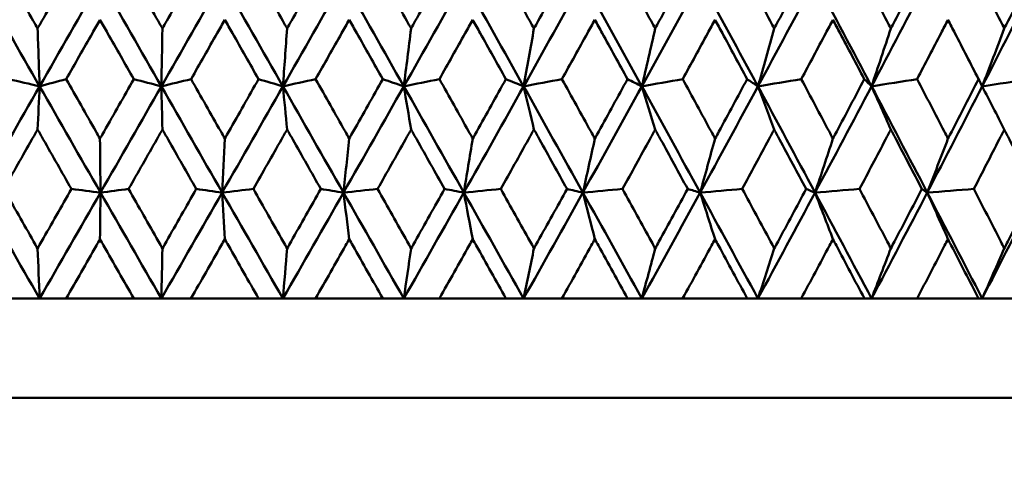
# Model space of a CAD drawing. Header units: millimetres. Extents: x 172 to 1631, y 500 to 2693.
# Tile 76 of 218: x 558.23 to 568.14, y 728.9 to 733.5. Entities that reach past the tile are written whole.
import ezdxf

# ---------------------------------------------------------------- set-up
doc = ezdxf.new("R2010")
doc.units = ezdxf.units.MM
doc.header["$LTSCALE"] = 10
doc.layers.add('Widoczne (ISO)', color=7, linetype='Continuous', lineweight=50)

msp = doc.modelspace()

# ---------------------------------------------------------------- linework, layer by layer
at = {"layer": 'Widoczne (ISO)'}
for p, q in [((558.4308, 730.6986), (558.123, 730.6986)), ((558.6975, 730.6986), (558.4308, 730.6986)), ((558.6975, 730.6986), (559.3791, 730.6986)), ((559.6557, 730.6986), (559.3791, 730.6986)), ((559.9539, 730.6986), (559.6557, 730.6986)), ((559.9539, 730.6986), (560.6346, 730.6986)), ((560.879, 730.6986), (560.6346, 730.6986)), ((561.2075, 730.6986), (560.879, 730.6986)), ((561.2075, 730.6986), (561.8845, 730.6986)), ((562.0958, 730.6986), (561.8845, 730.6986)), ((562.4533, 730.6986), (562.0958, 730.6986)), ((562.4533, 730.6986), (563.124, 730.6986)), ((563.3013, 730.6986), (563.124, 730.6986)), ((563.6863, 730.6986), (563.3013, 730.6986)), ((563.6863, 730.6986), (564.3482, 730.6986)), ((564.4908, 730.6986), (564.3482, 730.6986)), ((564.9019, 730.6986), (564.4908, 730.6986)), ((564.9019, 730.6986), (565.5522, 730.6986)), ((565.6595, 730.6986), (565.5522, 730.6986)), ((566.095, 730.6986), (565.6595, 730.6986)), ((566.095, 730.6986), (566.7312, 730.6986)), ((566.8029, 730.6986), (566.7312, 730.6986)), ((567.2611, 730.6986), (566.8029, 730.6986)), ((567.2611, 730.6986), (567.8806, 730.6986)), ((567.9164, 730.6986), (567.8806, 730.6986)), ((568.3955, 730.6986), (567.9164, 730.6986)), ((577.2343, 729.6986), (541.2343, 729.6986))]:
    msp.add_line(p, q, dxfattribs=at)
msp.add_circle((559.2343, 768.6986), 50, dxfattribs=at)
for points, knots in [([(558.0719, 734.0132), (558.1702, 733.8391), (558.2687, 733.6651), (558.3815, 733.4658), (558.3958, 733.4405), (558.4102, 733.4152)], [0.01556037, 0.01556037, 0.01556037, 0.01556037, 0.07555527, 0.07555527, 0.08428623, 0.08428623, 0.08428623, 0.08428623]), ([(558.4102, 733.4152), (558.4245, 733.4404), (558.4388, 733.4657), (558.5516, 733.665), (558.6501, 733.8391), (558.7487, 734.0132)], [0.06686277, 0.06686277, 0.06686277, 0.06686277, 0.07557848, 0.07557848, 0.13558897, 0.13558897, 0.13558897, 0.13558897]), ([(559.3279, 734.0132), (559.4264, 733.8391), (559.5249, 733.6651), (559.6378, 733.4658), (559.6522, 733.4405), (559.6665, 733.4152)], [0.01556037, 0.01556037, 0.01556037, 0.01556037, 0.07555527, 0.07555527, 0.08428623, 0.08428623, 0.08428623, 0.08428623]), ([(559.6665, 733.4152), (559.6808, 733.4404), (559.6952, 733.4657), (559.8081, 733.665), (559.9066, 733.8391), (560.0051, 734.0132)], [0.06686277, 0.06686277, 0.06686277, 0.06686277, 0.07557848, 0.07557848, 0.13558897, 0.13558897, 0.13558897, 0.13558897]), ([(560.5835, 734.0132), (560.6818, 733.8391), (560.78, 733.6651), (560.8926, 733.4658), (560.9069, 733.4405), (560.9212, 733.4152)], [0.01556037, 0.01556037, 0.01556037, 0.01556037, 0.07555527, 0.07555527, 0.08428623, 0.08428623, 0.08428623, 0.08428623]), ([(560.9212, 733.4152), (560.9355, 733.4404), (560.9497, 733.4657), (561.0622, 733.665), (561.1604, 733.8391), (561.2584, 734.0132)], [0.06686277, 0.06686277, 0.06686277, 0.06686277, 0.07557848, 0.07557848, 0.13558897, 0.13558897, 0.13558897, 0.13558897]), ([(561.8338, 734.0132), (561.9314, 733.8391), (562.0291, 733.6651), (562.1408, 733.4658), (562.155, 733.4405), (562.1692, 733.4152)], [0.01556037, 0.01556037, 0.01556037, 0.01556037, 0.07555527, 0.07555527, 0.08428623, 0.08428623, 0.08428623, 0.08428623]), ([(562.1692, 733.4152), (562.1834, 733.4404), (562.1975, 733.4657), (562.3092, 733.665), (562.4066, 733.8391), (562.5038, 734.0132)], [0.06686277, 0.06686277, 0.06686277, 0.06686277, 0.07557848, 0.07557848, 0.13558897, 0.13558897, 0.13558897, 0.13558897]), ([(563.0738, 734.0132), (563.1705, 733.8391), (563.2671, 733.6651), (563.3776, 733.4658), (563.3916, 733.4405), (563.4056, 733.4152)], [0.01556037, 0.01556037, 0.01556037, 0.01556037, 0.07555527, 0.07555527, 0.08428623, 0.08428623, 0.08428623, 0.08428623]), ([(563.4056, 733.4152), (563.4196, 733.4404), (563.4336, 733.4657), (563.544, 733.665), (563.6402, 733.8391), (563.7363, 734.0132)], [0.06686277, 0.06686277, 0.06686277, 0.06686277, 0.07557848, 0.07557848, 0.13558897, 0.13558897, 0.13558897, 0.13558897]), ([(564.2987, 734.0132), (564.394, 733.8391), (564.4891, 733.6651), (564.5979, 733.4658), (564.6118, 733.4405), (564.6256, 733.4152)], [0.01556037, 0.01556037, 0.01556037, 0.01556037, 0.07555527, 0.07555527, 0.08428623, 0.08428623, 0.08428623, 0.08428623]), ([(564.6256, 733.4152), (564.6394, 733.4404), (564.6532, 733.4657), (564.7618, 733.665), (564.8565, 733.8391), (564.951, 734.0132)], [0.06686277, 0.06686277, 0.06686277, 0.06686277, 0.07557848, 0.07557848, 0.13558897, 0.13558897, 0.13558897, 0.13558897]), ([(565.5035, 734.0132), (565.5971, 733.8391), (565.6905, 733.6651), (565.7972, 733.4658), (565.8107, 733.4405), (565.8243, 733.4152)], [0.01556037, 0.01556037, 0.01556037, 0.01556037, 0.07555527, 0.07555527, 0.08428623, 0.08428623, 0.08428623, 0.08428623]), ([(565.8243, 733.4152), (565.8378, 733.4404), (565.8513, 733.4657), (565.9578, 733.665), (566.0506, 733.8391), (566.1431, 734.0132)], [0.06686277, 0.06686277, 0.06686277, 0.06686277, 0.07557848, 0.07557848, 0.13558897, 0.13558897, 0.13558897, 0.13558897]), ([(566.6837, 734.0132), (566.7751, 733.8391), (566.8663, 733.6651), (566.9705, 733.4658), (566.9837, 733.4405), (566.9969, 733.4152)], [0.01556037, 0.01556037, 0.01556037, 0.01556037, 0.07555527, 0.07555527, 0.08428623, 0.08428623, 0.08428623, 0.08428623]), ([(566.9969, 733.4152), (567.0101, 733.4404), (567.0233, 733.4657), (567.1273, 733.665), (567.2178, 733.8391), (567.308, 734.0132)], [0.06686277, 0.06686277, 0.06686277, 0.06686277, 0.07557848, 0.07557848, 0.13558897, 0.13558897, 0.13558897, 0.13558897]), ([(567.8344, 734.0132), (567.9234, 733.8391), (568.0121, 733.6651), (568.1133, 733.4658), (568.1261, 733.4405), (568.139, 733.4152)], [0.01556037, 0.01556037, 0.01556037, 0.01556037, 0.07555527, 0.07555527, 0.08428623, 0.08428623, 0.08428623, 0.08428623]), ([(568.139, 733.4152), (568.1518, 733.4404), (568.1646, 733.4657), (568.2656, 733.665), (568.3535, 733.8391), (568.441, 734.0132)], [0.06686277, 0.06686277, 0.06686277, 0.06686277, 0.07557848, 0.07557848, 0.13558897, 0.13558897, 0.13558897, 0.13558897]), ([(559.0382, 733.5039), (559.0126, 733.4588), (558.9869, 733.4137), (558.8737, 733.2145), (558.786, 733.0604), (558.6984, 732.9064)], [0.04598621, 0.04598621, 0.04598621, 0.04598621, 0.06155279, 0.06155279, 0.11473062, 0.11473062, 0.11473062, 0.11473062]), ([(559.3781, 732.9064), (559.2905, 733.0604), (559.2029, 733.2145), (559.0896, 733.4137), (559.0639, 733.4588), (559.0382, 733.5039)], [0.00838421, 0.00838421, 0.00838421, 0.00838421, 0.06155515, 0.06155515, 0.07712864, 0.07712864, 0.07712864, 0.07712864]), ([(560.2944, 733.5039), (560.2688, 733.4588), (560.2431, 733.4137), (560.13, 733.2145), (560.0424, 733.0604), (559.9548, 732.9064)], [0.04598621, 0.04598621, 0.04598621, 0.04598621, 0.06155279, 0.06155279, 0.11473062, 0.11473062, 0.11473062, 0.11473062]), ([(560.6336, 732.9064), (560.5462, 733.0604), (560.4587, 733.2145), (560.3456, 733.4137), (560.32, 733.4588), (560.2944, 733.5039)], [0.00838421, 0.00838421, 0.00838421, 0.00838421, 0.06155515, 0.06155515, 0.07712864, 0.07712864, 0.07712864, 0.07712864]), ([(561.5463, 733.5039), (561.5209, 733.4588), (561.4954, 733.4137), (561.3828, 733.2145), (561.2956, 733.0604), (561.2084, 732.9064)], [0.04598621, 0.04598621, 0.04598621, 0.04598621, 0.06155279, 0.06155279, 0.11473062, 0.11473062, 0.11473062, 0.11473062]), ([(561.8836, 732.9064), (561.7967, 733.0604), (561.7098, 733.2145), (561.5973, 733.4137), (561.5718, 733.4588), (561.5463, 733.5039)], [0.00838421, 0.00838421, 0.00838421, 0.00838421, 0.06155515, 0.06155515, 0.07712864, 0.07712864, 0.07712864, 0.07712864]), ([(562.7892, 733.5039), (562.7639, 733.4588), (562.7387, 733.4137), (562.6271, 733.2145), (562.5407, 733.0604), (562.4542, 732.9064)], [0.04598621, 0.04598621, 0.04598621, 0.04598621, 0.06155279, 0.06155279, 0.11473062, 0.11473062, 0.11473062, 0.11473062]), ([(563.1231, 732.9064), (563.0371, 733.0604), (562.9511, 733.2145), (562.8397, 733.4137), (562.8144, 733.4588), (562.7892, 733.5039)], [0.00838421, 0.00838421, 0.00838421, 0.00838421, 0.06155515, 0.06155515, 0.07712864, 0.07712864, 0.07712864, 0.07712864]), ([(564.018, 733.5039), (563.9931, 733.4588), (563.9681, 733.4137), (563.858, 733.2145), (563.7727, 733.0604), (563.6873, 732.9064)], [0.04598621, 0.04598621, 0.04598621, 0.04598621, 0.06155279, 0.06155279, 0.11473062, 0.11473062, 0.11473062, 0.11473062]), ([(564.3473, 732.9064), (564.2625, 733.0604), (564.1777, 733.2145), (564.0678, 733.4137), (564.0429, 733.4588), (564.018, 733.5039)], [0.00838421, 0.00838421, 0.00838421, 0.00838421, 0.06155515, 0.06155515, 0.07712864, 0.07712864, 0.07712864, 0.07712864]), ([(565.2279, 733.5039), (565.2034, 733.4588), (565.1789, 733.4137), (565.0707, 733.2145), (564.9868, 733.0604), (564.9028, 732.9064)], [0.04598621, 0.04598621, 0.04598621, 0.04598621, 0.06155279, 0.06155279, 0.11473062, 0.11473062, 0.11473062, 0.11473062]), ([(565.5513, 732.9064), (565.4681, 733.0604), (565.3848, 733.2145), (565.2768, 733.4137), (565.2524, 733.4588), (565.2279, 733.5039)], [0.00838421, 0.00838421, 0.00838421, 0.00838421, 0.06155515, 0.06155515, 0.07712864, 0.07712864, 0.07712864, 0.07712864]), ([(566.4141, 733.5039), (566.3902, 733.4588), (566.3662, 733.4137), (566.2603, 733.2145), (566.1782, 733.0604), (566.0959, 732.9064)], [0.04598621, 0.04598621, 0.04598621, 0.04598621, 0.06155279, 0.06155279, 0.11473062, 0.11473062, 0.11473062, 0.11473062]), ([(566.7303, 732.9064), (566.6491, 733.0604), (566.5676, 733.2145), (566.462, 733.4137), (566.4381, 733.4588), (566.4141, 733.5039)], [0.00838421, 0.00838421, 0.00838421, 0.00838421, 0.06155515, 0.06155515, 0.07712864, 0.07712864, 0.07712864, 0.07712864]), ([(567.5721, 733.5039), (567.5488, 733.4588), (567.5254, 733.4137), (567.4223, 733.2145), (567.3422, 733.0604), (567.2619, 732.9064)], [0.04598621, 0.04598621, 0.04598621, 0.04598621, 0.06155279, 0.06155279, 0.11473062, 0.11473062, 0.11473062, 0.11473062]), ([(567.8798, 732.9064), (567.8008, 733.0604), (567.7215, 733.2145), (567.6187, 733.4137), (567.5954, 733.4588), (567.5721, 733.5039)], [0.00838421, 0.00838421, 0.00838421, 0.00838421, 0.06155515, 0.06155515, 0.07712864, 0.07712864, 0.07712864, 0.07712864]), ([(558.6984, 732.9064), (558.7977, 732.7312), (558.8971, 732.5561), (559.0104, 732.3565), (559.0243, 732.332), (559.0382, 732.3075)], [0.01044349, 0.01044349, 0.01044349, 0.01044349, 0.07085106, 0.07085106, 0.07930241, 0.07930241, 0.07930241, 0.07930241]), ([(559.0382, 732.3075), (559.0521, 732.332), (559.066, 732.3564), (559.1794, 732.556), (559.2788, 732.7312), (559.3781, 732.9064)], [0.06241522, 0.06241522, 0.06241522, 0.06241522, 0.0708546, 0.0708546, 0.13127416, 0.13127416, 0.13127416, 0.13127416]), ([(559.9548, 732.9064), (560.0541, 732.7312), (560.1534, 732.5561), (560.2666, 732.3565), (560.2805, 732.332), (560.2944, 732.3075)], [0.01044349, 0.01044349, 0.01044349, 0.01044349, 0.07085106, 0.07085106, 0.07930241, 0.07930241, 0.07930241, 0.07930241]), ([(560.2944, 732.3075), (560.3083, 732.332), (560.3221, 732.3564), (560.4353, 732.556), (560.5345, 732.7312), (560.6336, 732.9064)], [0.06241522, 0.06241522, 0.06241522, 0.06241522, 0.0708546, 0.0708546, 0.13127416, 0.13127416, 0.13127416, 0.13127416]), ([(561.2084, 732.9064), (561.3073, 732.7312), (561.4061, 732.5561), (561.5187, 732.3565), (561.5325, 732.332), (561.5463, 732.3075)], [0.01044349, 0.01044349, 0.01044349, 0.01044349, 0.07085106, 0.07085106, 0.07930241, 0.07930241, 0.07930241, 0.07930241]), ([(561.5463, 732.3075), (561.5601, 732.332), (561.5739, 732.3564), (561.6865, 732.556), (561.7851, 732.7312), (561.8836, 732.9064)], [0.06241522, 0.06241522, 0.06241522, 0.06241522, 0.0708546, 0.0708546, 0.13127416, 0.13127416, 0.13127416, 0.13127416]), ([(562.4542, 732.9064), (562.5522, 732.7312), (562.6502, 732.5561), (562.7618, 732.3565), (562.7755, 732.332), (562.7892, 732.3075)], [0.01044349, 0.01044349, 0.01044349, 0.01044349, 0.07085106, 0.07085106, 0.07930241, 0.07930241, 0.07930241, 0.07930241]), ([(562.7892, 732.3075), (562.8028, 732.332), (562.8165, 732.3564), (562.928, 732.556), (563.0256, 732.7312), (563.1231, 732.9064)], [0.06241522, 0.06241522, 0.06241522, 0.06241522, 0.0708546, 0.0708546, 0.13127416, 0.13127416, 0.13127416, 0.13127416]), ([(563.6873, 732.9064), (563.7841, 732.7312), (563.8808, 732.5561), (563.9909, 732.3565), (564.0045, 732.332), (564.018, 732.3075)], [0.01044349, 0.01044349, 0.01044349, 0.01044349, 0.07085106, 0.07085106, 0.07930241, 0.07930241, 0.07930241, 0.07930241]), ([(564.018, 732.3075), (564.0314, 732.332), (564.0449, 732.3564), (564.1549, 732.556), (564.2512, 732.7312), (564.3473, 732.9064)], [0.06241522, 0.06241522, 0.06241522, 0.06241522, 0.0708546, 0.0708546, 0.13127416, 0.13127416, 0.13127416, 0.13127416]), ([(564.9028, 732.9064), (564.998, 732.7312), (565.0931, 732.5561), (565.2013, 732.3565), (565.2146, 732.332), (565.2279, 732.3075)], [0.01044349, 0.01044349, 0.01044349, 0.01044349, 0.07085106, 0.07085106, 0.07930241, 0.07930241, 0.07930241, 0.07930241]), ([(565.2279, 732.3075), (565.2411, 732.332), (565.2544, 732.3564), (565.3624, 732.556), (565.457, 732.7312), (565.5513, 732.9064)], [0.06241522, 0.06241522, 0.06241522, 0.06241522, 0.0708546, 0.0708546, 0.13127416, 0.13127416, 0.13127416, 0.13127416]), ([(566.0959, 732.9064), (566.1892, 732.7312), (566.2823, 732.5561), (566.3882, 732.3565), (566.4012, 732.332), (566.4141, 732.3075)], [0.01044349, 0.01044349, 0.01044349, 0.01044349, 0.07085106, 0.07085106, 0.07930241, 0.07930241, 0.07930241, 0.07930241]), ([(566.4141, 732.3075), (566.4271, 732.332), (566.4401, 732.3564), (566.5458, 732.556), (566.6382, 732.7312), (566.7303, 732.9064)], [0.06241522, 0.06241522, 0.06241522, 0.06241522, 0.0708546, 0.0708546, 0.13127416, 0.13127416, 0.13127416, 0.13127416]), ([(567.2619, 732.9064), (567.3529, 732.7312), (567.4437, 732.5561), (567.5468, 732.3565), (567.5594, 732.332), (567.5721, 732.3075)], [0.01044349, 0.01044349, 0.01044349, 0.01044349, 0.07085106, 0.07085106, 0.07930241, 0.07930241, 0.07930241, 0.07930241]), ([(567.5721, 732.3075), (567.5847, 732.332), (567.5973, 732.3564), (567.7002, 732.556), (567.7902, 732.7312), (567.8798, 732.9064)], [0.06241522, 0.06241522, 0.06241522, 0.06241522, 0.0708546, 0.0708546, 0.13127416, 0.13127416, 0.13127416, 0.13127416]), ([(558.4102, 732.3995), (558.3911, 732.366), (558.3721, 732.3326), (558.2587, 732.1332), (558.1643, 731.9672), (558.07, 731.8012)], [0.04993807, 0.04993807, 0.04993807, 0.04993807, 0.0614821, 0.0614821, 0.11877783, 0.11877783, 0.11877783, 0.11877783]), ([(558.7506, 731.8012), (558.6561, 731.9672), (558.5616, 732.1331), (558.4482, 732.3325), (558.4292, 732.366), (558.4102, 732.3995)], [0.00418374, 0.00418374, 0.00418374, 0.00418374, 0.06147247, 0.06147247, 0.07302352, 0.07302352, 0.07302352, 0.07302352]), ([(559.6665, 732.3995), (559.6475, 732.366), (559.6285, 732.3326), (559.515, 732.1332), (559.4205, 731.9672), (559.326, 731.8012)], [0.04993807, 0.04993807, 0.04993807, 0.04993807, 0.0614821, 0.0614821, 0.11877783, 0.11877783, 0.11877783, 0.11877783]), ([(560.007, 731.8012), (559.9125, 731.9672), (559.8181, 732.1331), (559.7046, 732.3325), (559.6856, 732.366), (559.6665, 732.3995)], [0.00418374, 0.00418374, 0.00418374, 0.00418374, 0.06147247, 0.06147247, 0.07302352, 0.07302352, 0.07302352, 0.07302352]), ([(560.9212, 732.3995), (560.9022, 732.366), (560.8833, 732.3326), (560.7701, 732.1332), (560.6759, 731.9672), (560.5816, 731.8012)], [0.04993807, 0.04993807, 0.04993807, 0.04993807, 0.0614821, 0.0614821, 0.11877783, 0.11877783, 0.11877783, 0.11877783]), ([(561.2603, 731.8012), (561.1663, 731.9672), (561.0722, 732.1331), (560.9591, 732.3325), (560.9402, 732.366), (560.9212, 732.3995)], [0.00418374, 0.00418374, 0.00418374, 0.00418374, 0.06147247, 0.06147247, 0.07302352, 0.07302352, 0.07302352, 0.07302352]), ([(562.1692, 732.3995), (562.1504, 732.366), (562.1315, 732.3326), (562.0192, 732.1332), (561.9256, 731.9672), (561.8319, 731.8012)], [0.04993807, 0.04993807, 0.04993807, 0.04993807, 0.0614821, 0.0614821, 0.11877783, 0.11877783, 0.11877783, 0.11877783]), ([(562.5057, 731.8012), (562.4124, 731.9672), (562.3191, 732.1331), (562.2069, 732.3325), (562.188, 732.366), (562.1692, 732.3995)], [0.00418374, 0.00418374, 0.00418374, 0.00418374, 0.06147247, 0.06147247, 0.07302352, 0.07302352, 0.07302352, 0.07302352]), ([(563.4056, 732.3995), (563.387, 732.366), (563.3684, 732.3326), (563.2573, 732.1332), (563.1647, 731.9672), (563.0719, 731.8012)], [0.04993807, 0.04993807, 0.04993807, 0.04993807, 0.0614821, 0.0614821, 0.11877783, 0.11877783, 0.11877783, 0.11877783]), ([(563.7381, 731.8012), (563.646, 731.9672), (563.5538, 732.1331), (563.4429, 732.3325), (563.4242, 732.366), (563.4056, 732.3995)], [0.00418374, 0.00418374, 0.00418374, 0.00418374, 0.06147247, 0.06147247, 0.07302352, 0.07302352, 0.07302352, 0.07302352]), ([(564.6256, 732.3995), (564.6073, 732.366), (564.5889, 732.3326), (564.4795, 732.1332), (564.3883, 731.9672), (564.2968, 731.8012)], [0.04993807, 0.04993807, 0.04993807, 0.04993807, 0.0614821, 0.0614821, 0.11877783, 0.11877783, 0.11877783, 0.11877783]), ([(564.9528, 731.8012), (564.8622, 731.9672), (564.7715, 732.1331), (564.6623, 732.3325), (564.6439, 732.366), (564.6256, 732.3995)], [0.00418374, 0.00418374, 0.00418374, 0.00418374, 0.06147247, 0.06147247, 0.07302352, 0.07302352, 0.07302352, 0.07302352]), ([(565.8243, 732.3995), (565.8063, 732.366), (565.7883, 732.3326), (565.681, 732.1332), (565.5915, 731.9672), (565.5018, 731.8012)], [0.04993807, 0.04993807, 0.04993807, 0.04993807, 0.0614821, 0.0614821, 0.11877783, 0.11877783, 0.11877783, 0.11877783]), ([(566.1449, 731.8012), (566.0562, 731.9672), (565.9673, 732.1331), (565.8602, 732.3325), (565.8422, 732.366), (565.8243, 732.3995)], [0.00418374, 0.00418374, 0.00418374, 0.00418374, 0.06147247, 0.06147247, 0.07302352, 0.07302352, 0.07302352, 0.07302352]), ([(566.9969, 732.3995), (566.9794, 732.366), (566.9618, 732.3326), (566.8571, 732.1332), (566.7697, 731.9672), (566.6819, 731.8012)], [0.04993807, 0.04993807, 0.04993807, 0.04993807, 0.0614821, 0.0614821, 0.11877783, 0.11877783, 0.11877783, 0.11877783]), ([(567.3097, 731.8012), (567.2232, 731.9672), (567.1365, 732.1331), (567.032, 732.3325), (567.0145, 732.366), (566.9969, 732.3995)], [0.00418374, 0.00418374, 0.00418374, 0.00418374, 0.06147247, 0.06147247, 0.07302352, 0.07302352, 0.07302352, 0.07302352]), ([(568.139, 732.3995), (568.1219, 732.366), (568.1049, 732.3326), (568.0031, 732.1332), (567.9181, 731.9672), (567.8327, 731.8012)], [0.04993807, 0.04993807, 0.04993807, 0.04993807, 0.0614821, 0.0614821, 0.11877783, 0.11877783, 0.11877783, 0.11877783]), ([(568.4426, 731.8012), (568.3588, 731.9672), (568.2746, 732.1331), (568.1731, 732.3325), (568.156, 732.366), (568.139, 732.3995)], [0.00418374, 0.00418374, 0.00418374, 0.00418374, 0.06147247, 0.06147247, 0.07302352, 0.07302352, 0.07302352, 0.07302352]), ([(558.07, 731.8012), (558.1701, 731.625), (558.2702, 731.4487), (558.3837, 731.2493), (558.3969, 731.2261), (558.4102, 731.2028)], [0.00523804, 0.00523804, 0.00523804, 0.00523804, 0.06606705, 0.06606705, 0.07409033, 0.07409033, 0.07409033, 0.07409033]), ([(558.4102, 731.2028), (558.4234, 731.226), (558.4366, 731.2493), (558.5501, 731.4487), (558.6503, 731.6249), (558.7506, 731.8012)], [0.05804162, 0.05804162, 0.05804162, 0.05804162, 0.06605559, 0.06605559, 0.12689392, 0.12689392, 0.12689392, 0.12689392]), ([(559.326, 731.8012), (559.4262, 731.625), (559.5265, 731.4487), (559.6401, 731.2493), (559.6533, 731.2261), (559.6665, 731.2028)], [0.00523804, 0.00523804, 0.00523804, 0.00523804, 0.06606705, 0.06606705, 0.07409033, 0.07409033, 0.07409033, 0.07409033]), ([(559.6665, 731.2028), (559.6797, 731.226), (559.693, 731.2493), (559.8065, 731.4487), (559.9068, 731.6249), (560.007, 731.8012)], [0.05804162, 0.05804162, 0.05804162, 0.05804162, 0.06605559, 0.06605559, 0.12689392, 0.12689392, 0.12689392, 0.12689392]), ([(560.5816, 731.8012), (560.6816, 731.625), (560.7816, 731.4487), (560.8948, 731.2493), (560.908, 731.2261), (560.9212, 731.2028)], [0.00523804, 0.00523804, 0.00523804, 0.00523804, 0.06606705, 0.06606705, 0.07409033, 0.07409033, 0.07409033, 0.07409033]), ([(560.9212, 731.2028), (560.9344, 731.226), (560.9475, 731.2493), (561.0607, 731.4487), (561.1606, 731.6249), (561.2603, 731.8012)], [0.05804162, 0.05804162, 0.05804162, 0.05804162, 0.06605559, 0.06605559, 0.12689392, 0.12689392, 0.12689392, 0.12689392]), ([(561.8319, 731.8012), (561.9313, 731.625), (562.0306, 731.4487), (562.143, 731.2493), (562.1561, 731.2261), (562.1692, 731.2028)], [0.00523804, 0.00523804, 0.00523804, 0.00523804, 0.06606705, 0.06606705, 0.07409033, 0.07409033, 0.07409033, 0.07409033]), ([(562.1692, 731.2028), (562.1823, 731.226), (562.1954, 731.2493), (562.3077, 731.4487), (562.4068, 731.6249), (562.5057, 731.8012)], [0.05804162, 0.05804162, 0.05804162, 0.05804162, 0.06605559, 0.06605559, 0.12689392, 0.12689392, 0.12689392, 0.12689392]), ([(563.0719, 731.8012), (563.1703, 731.625), (563.2686, 731.4487), (563.3797, 731.2493), (563.3927, 731.2261), (563.4056, 731.2028)], [0.00523804, 0.00523804, 0.00523804, 0.00523804, 0.06606705, 0.06606705, 0.07409033, 0.07409033, 0.07409033, 0.07409033]), ([(563.4056, 731.2028), (563.4186, 731.226), (563.4315, 731.2493), (563.5425, 731.4487), (563.6404, 731.6249), (563.7381, 731.8012)], [0.05804162, 0.05804162, 0.05804162, 0.05804162, 0.06605559, 0.06605559, 0.12689392, 0.12689392, 0.12689392, 0.12689392]), ([(564.2968, 731.8012), (564.3938, 731.625), (564.4906, 731.4487), (564.6001, 731.2493), (564.6128, 731.2261), (564.6256, 731.2028)], [0.00523804, 0.00523804, 0.00523804, 0.00523804, 0.06606705, 0.06606705, 0.07409033, 0.07409033, 0.07409033, 0.07409033]), ([(564.6256, 731.2028), (564.6383, 731.226), (564.651, 731.2493), (564.7604, 731.4487), (564.8567, 731.6249), (564.9528, 731.8012)], [0.05804162, 0.05804162, 0.05804162, 0.05804162, 0.06605559, 0.06605559, 0.12689392, 0.12689392, 0.12689392, 0.12689392]), ([(565.5018, 731.8012), (565.5969, 731.625), (565.6919, 731.4487), (565.7993, 731.2493), (565.8118, 731.2261), (565.8243, 731.2028)], [0.00523804, 0.00523804, 0.00523804, 0.00523804, 0.06606705, 0.06606705, 0.07409033, 0.07409033, 0.07409033, 0.07409033]), ([(565.8243, 731.2028), (565.8367, 731.226), (565.8492, 731.2493), (565.9564, 731.4487), (566.0508, 731.6249), (566.1449, 731.8012)], [0.05804162, 0.05804162, 0.05804162, 0.05804162, 0.06605559, 0.06605559, 0.12689392, 0.12689392, 0.12689392, 0.12689392]), ([(566.6819, 731.8012), (566.775, 731.625), (566.8678, 731.4487), (566.9725, 731.2493), (566.9847, 731.2261), (566.9969, 731.2028)], [0.00523804, 0.00523804, 0.00523804, 0.00523804, 0.06606705, 0.06606705, 0.07409033, 0.07409033, 0.07409033, 0.07409033]), ([(566.9969, 731.2028), (567.0091, 731.226), (567.0213, 731.2493), (567.1259, 731.4487), (567.218, 731.6249), (567.3097, 731.8012)], [0.05804162, 0.05804162, 0.05804162, 0.05804162, 0.06605559, 0.06605559, 0.12689392, 0.12689392, 0.12689392, 0.12689392]), ([(567.8327, 731.8012), (567.9232, 731.625), (568.0135, 731.4487), (568.1153, 731.2493), (568.1271, 731.2261), (568.139, 731.2028)], [0.00523804, 0.00523804, 0.00523804, 0.00523804, 0.06606705, 0.06606705, 0.07409033, 0.07409033, 0.07409033, 0.07409033]), ([(568.139, 731.2028), (568.1508, 731.226), (568.1627, 731.2493), (568.2643, 731.4487), (568.3537, 731.6249), (568.4426, 731.8012)], [0.05804162, 0.05804162, 0.05804162, 0.05804162, 0.06605559, 0.06605559, 0.12689392, 0.12689392, 0.12689392, 0.12689392]), ([(559.0382, 731.2962), (559.026, 731.2747), (559.0137, 731.2531), (558.9001, 731.0539), (558.7988, 730.8763), (558.6975, 730.6986)], [0.05393723, 0.05393723, 0.05393723, 0.05393723, 0.06137399, 0.06137399, 0.12273355, 0.12273355, 0.12273355, 0.12273355]), ([(559.3791, 730.6986), (559.2777, 730.8762), (559.1764, 731.0539), (559.0628, 731.2531), (559.0505, 731.2747), (559.0382, 731.2962)], [0, 0, 0, 0, 0.06135239, 0.06135239, 0.06879633, 0.06879633, 0.06879633, 0.06879633]), ([(560.2944, 731.2962), (560.2821, 731.2747), (560.2699, 731.2531), (560.1564, 731.0539), (560.0552, 730.8763), (559.9539, 730.6986)], [0.05393723, 0.05393723, 0.05393723, 0.05393723, 0.06137399, 0.06137399, 0.12273355, 0.12273355, 0.12273355, 0.12273355]), ([(560.6346, 730.6986), (560.5334, 730.8762), (560.4323, 731.0539), (560.3189, 731.2531), (560.3066, 731.2747), (560.2944, 731.2962)], [0, 0, 0, 0, 0.06135239, 0.06135239, 0.06879633, 0.06879633, 0.06879633, 0.06879633]), ([(561.5463, 731.2962), (561.5341, 731.2747), (561.5219, 731.2531), (561.4091, 731.0539), (561.3084, 730.8763), (561.2075, 730.6986)], [0.05393723, 0.05393723, 0.05393723, 0.05393723, 0.06137399, 0.06137399, 0.12273355, 0.12273355, 0.12273355, 0.12273355]), ([(561.8845, 730.6986), (561.7841, 730.8762), (561.6835, 731.0539), (561.5707, 731.2531), (561.5585, 731.2747), (561.5463, 731.2962)], [0, 0, 0, 0, 0.06135239, 0.06135239, 0.06879633, 0.06879633, 0.06879633, 0.06879633]), ([(562.7892, 731.2962), (562.7771, 731.2747), (562.765, 731.2531), (562.6532, 731.0539), (562.5533, 730.8763), (562.4533, 730.6986)], [0.05393723, 0.05393723, 0.05393723, 0.05393723, 0.06137399, 0.06137399, 0.12273355, 0.12273355, 0.12273355, 0.12273355]), ([(563.124, 730.6986), (563.0246, 730.8762), (562.9251, 731.0539), (562.8133, 731.2531), (562.8013, 731.2747), (562.7892, 731.2962)], [0, 0, 0, 0, 0.06135239, 0.06135239, 0.06879633, 0.06879633, 0.06879633, 0.06879633]), ([(564.018, 731.2962), (564.006, 731.2747), (563.9941, 731.2531), (563.8838, 731.0539), (563.7852, 730.8763), (563.6863, 730.6986)], [0.05393723, 0.05393723, 0.05393723, 0.05393723, 0.06137399, 0.06137399, 0.12273355, 0.12273355, 0.12273355, 0.12273355]), ([(564.3482, 730.6986), (564.2502, 730.8762), (564.152, 731.0539), (564.0418, 731.2531), (564.0299, 731.2747), (564.018, 731.2962)], [0, 0, 0, 0, 0.06135239, 0.06135239, 0.06879633, 0.06879633, 0.06879633, 0.06879633]), ([(565.2279, 731.2962), (565.2162, 731.2747), (565.2045, 731.2531), (565.096, 731.0539), (564.9991, 730.8763), (564.9019, 730.6986)], [0.05393723, 0.05393723, 0.05393723, 0.05393723, 0.06137399, 0.06137399, 0.12273355, 0.12273355, 0.12273355, 0.12273355]), ([(565.5522, 730.6986), (565.456, 730.8762), (565.3596, 731.0539), (565.2513, 731.2531), (565.2396, 731.2747), (565.2279, 731.2962)], [0, 0, 0, 0, 0.06135239, 0.06135239, 0.06879633, 0.06879633, 0.06879633, 0.06879633]), ([(566.4141, 731.2962), (566.4027, 731.2747), (566.3912, 731.2531), (566.2852, 731.0539), (566.1902, 730.8763), (566.095, 730.6986)], [0.05393723, 0.05393723, 0.05393723, 0.05393723, 0.06137399, 0.06137399, 0.12273355, 0.12273355, 0.12273355, 0.12273355]), ([(566.7312, 730.6986), (566.6372, 730.8762), (566.543, 731.0539), (566.4371, 731.2531), (566.4256, 731.2747), (566.4141, 731.2962)], [0, 0, 0, 0, 0.06135239, 0.06135239, 0.06879633, 0.06879633, 0.06879633, 0.06879633]), ([(567.5721, 731.2962), (567.5609, 731.2747), (567.5498, 731.2531), (567.4464, 731.0539), (567.3539, 730.8763), (567.2611, 730.6986)], [0.05393723, 0.05393723, 0.05393723, 0.05393723, 0.06137399, 0.06137399, 0.12273355, 0.12273355, 0.12273355, 0.12273355]), ([(567.8806, 730.6986), (567.7892, 730.8762), (567.6976, 731.0539), (567.5944, 731.2531), (567.5832, 731.2747), (567.5721, 731.2962)], [0, 0, 0, 0, 0.06135239, 0.06135239, 0.06879633, 0.06879633, 0.06879633, 0.06879633])]:
    msp.add_open_spline(points, degree=3, knots=knots, dxfattribs=at)
for points in [[(558.4307, 732.8335), (558.2266, 733.1902), (558.0226, 733.547), (557.819, 733.9037)], [(558.4307, 732.8335), (558.6349, 733.1902), (558.839, 733.547), (559.0431, 733.9037)], [(559.6557, 732.8335), (559.4515, 733.1902), (559.2472, 733.547), (559.0431, 733.9037)], [(559.6557, 732.8335), (559.86, 733.1902), (560.0641, 733.547), (560.268, 733.9037)], [(560.8791, 732.8335), (560.6755, 733.1902), (560.4718, 733.547), (560.268, 733.9037)], [(560.8791, 732.8335), (561.0827, 733.1902), (561.286, 733.547), (561.4888, 733.9037)], [(562.096, 732.8335), (561.8939, 733.1902), (561.6915, 733.547), (561.4888, 733.9037)], [(562.096, 732.8335), (562.2981, 733.1902), (562.4997, 733.547), (562.7007, 733.9037)], [(563.3015, 732.8335), (563.1018, 733.1902), (562.9015, 733.547), (562.7007, 733.9037)], [(563.3015, 732.8335), (563.5014, 733.1902), (563.7006, 733.547), (563.8989, 733.9037)], [(564.4911, 732.8335), (564.2944, 733.1902), (564.097, 733.547), (563.8989, 733.9037)], [(564.4911, 732.8335), (564.6879, 733.1902), (564.8838, 733.547), (565.0787, 733.9037)], [(565.6598, 732.8335), (565.467, 733.1902), (565.2733, 733.547), (565.0787, 733.9037)], [(565.6598, 732.8335), (565.8528, 733.1902), (566.0447, 733.547), (566.2354, 733.9037)], [(566.8032, 732.8335), (566.6151, 733.1902), (566.4258, 733.547), (566.2354, 733.9037)], [(566.8032, 732.8335), (566.9917, 733.1902), (567.1788, 733.547), (567.3645, 733.9037)], [(567.9168, 732.8335), (568.0999, 733.1902), (568.2815, 733.547), (568.4616, 733.9037)], [(558.4102, 733.4152), (558.417, 733.2208), (558.4238, 733.0269), (558.4307, 732.8335)], [(559.6665, 733.4152), (559.6629, 733.2208), (559.6593, 733.0269), (559.6557, 732.8335)], [(560.9212, 733.4152), (560.9072, 733.2208), (560.8932, 733.0269), (560.8791, 732.8335)], [(562.1692, 733.4152), (562.1449, 733.2208), (562.1205, 733.0269), (562.096, 732.8335)], [(563.4056, 733.4152), (563.371, 733.2208), (563.3363, 733.0269), (563.3015, 732.8335)], [(564.6256, 733.4152), (564.5809, 733.2208), (564.5361, 733.0269), (564.4911, 732.8335)], [(565.8243, 733.4152), (565.7696, 733.2208), (565.7148, 733.0269), (565.6598, 732.8335)], [(566.9969, 733.4152), (566.9326, 733.2208), (566.868, 733.0269), (566.8032, 732.8335)], [(568.139, 733.4152), (568.0652, 733.2208), (567.9911, 733.0269), (567.9168, 732.8335)], [(558.4307, 732.8335), (558.3278, 732.8578), (558.225, 732.8821), (558.1221, 732.9064)], [(558.4307, 732.8335), (558.5199, 732.8578), (558.6092, 732.8821), (558.6984, 732.9064)], [(559.6557, 732.8335), (559.5632, 732.8578), (559.4707, 732.8821), (559.3781, 732.9064)], [(559.6557, 732.8335), (559.7554, 732.8578), (559.8551, 732.8821), (559.9548, 732.9064)], [(560.8791, 732.8335), (560.7973, 732.8578), (560.7155, 732.8821), (560.6336, 732.9064)], [(560.8791, 732.8335), (560.9889, 732.8578), (561.0986, 732.8821), (561.2084, 732.9064)], [(562.096, 732.8335), (562.0252, 732.8578), (561.9544, 732.8821), (561.8836, 732.9064)], [(562.096, 732.8335), (562.2154, 732.8578), (562.3348, 732.8821), (562.4542, 732.9064)], [(563.3015, 732.8335), (563.2421, 732.8578), (563.1826, 732.8821), (563.1231, 732.9064)], [(563.3015, 732.8335), (563.4301, 732.8578), (563.5587, 732.8821), (563.6873, 732.9064)], [(564.4911, 732.8335), (564.4431, 732.8578), (564.3952, 732.8821), (564.3473, 732.9064)], [(564.4911, 732.8335), (564.6283, 732.8578), (564.7655, 732.8821), (564.9028, 732.9064)], [(565.6598, 732.8335), (565.6236, 732.8578), (565.5875, 732.8821), (565.5513, 732.9064)], [(565.6598, 732.8335), (565.8052, 732.8578), (565.9505, 732.8821), (566.0959, 732.9064)], [(566.8032, 732.8335), (566.7789, 732.8578), (566.7546, 732.8821), (566.7303, 732.9064)], [(566.8032, 732.8335), (566.9561, 732.8578), (567.109, 732.8821), (567.2619, 732.9064)], [(567.9168, 732.8335), (567.9045, 732.8578), (567.8921, 732.8821), (567.8798, 732.9064)], [(567.9168, 732.8335), (568.0766, 732.8578), (568.2365, 732.8821), (568.3963, 732.9064)], [(557.8191, 731.7649), (558.0229, 732.121), (558.2268, 732.4772), (558.4307, 732.8335)], [(558.4102, 732.3995), (558.417, 732.5444), (558.4239, 732.6891), (558.4307, 732.8335)], [(559.0431, 731.7649), (558.8388, 732.121), (558.6346, 732.4772), (558.4307, 732.8335)], [(559.0431, 731.7649), (559.2475, 732.121), (559.4517, 732.4772), (559.6557, 732.8335)], [(559.6665, 732.3995), (559.6629, 732.5444), (559.6593, 732.6891), (559.6557, 732.8335)], [(560.2679, 731.7649), (560.0638, 732.121), (559.8598, 732.4772), (559.6557, 732.8335)], [(560.2679, 731.7649), (560.4719, 732.121), (560.6757, 732.4772), (560.8791, 732.8335)], [(560.9212, 732.3995), (560.9072, 732.5444), (560.8931, 732.6891), (560.8791, 732.8335)], [(561.4886, 731.7649), (561.2856, 732.121), (561.0824, 732.4772), (560.8791, 732.8335)], [(561.4886, 731.7649), (561.6915, 732.121), (561.894, 732.4772), (562.096, 732.8335)], [(562.1692, 732.3995), (562.1448, 732.5444), (562.1204, 732.6891), (562.096, 732.8335)], [(562.7003, 731.7649), (562.4993, 732.121), (562.2978, 732.4772), (562.096, 732.8335)], [(562.7003, 731.7649), (562.9014, 732.121), (563.1019, 732.4772), (563.3015, 732.8335)], [(563.4056, 732.3995), (563.371, 732.5444), (563.3363, 732.6891), (563.3015, 732.8335)], [(563.8984, 731.7649), (563.7001, 732.121), (563.5011, 732.4772), (563.3015, 732.8335)], [(563.8984, 731.7649), (564.0969, 732.121), (564.2944, 732.4772), (564.4911, 732.8335)], [(564.6256, 732.3995), (564.5808, 732.5444), (564.5359, 732.6891), (564.4911, 732.8335)], [(565.0781, 731.7649), (564.8832, 732.121), (564.6875, 732.4772), (564.4911, 732.8335)], [(565.0781, 731.7649), (565.2731, 732.121), (565.467, 732.4772), (565.6598, 732.8335)], [(565.8243, 732.3995), (565.7695, 732.5444), (565.7147, 732.6891), (565.6598, 732.8335)], [(566.2347, 731.7649), (566.0441, 732.121), (565.8524, 732.4772), (565.6598, 732.8335)], [(566.2347, 731.7649), (566.4255, 732.121), (566.615, 732.4772), (566.8032, 732.8335)], [(566.9969, 732.3995), (566.9325, 732.5444), (566.8679, 732.6891), (566.8032, 732.8335)], [(567.3637, 731.7649), (567.1781, 732.121), (566.9912, 732.4772), (566.8032, 732.8335)], [(567.3637, 731.7649), (567.5495, 732.121), (567.7339, 732.4772), (567.9168, 732.8335)], [(568.139, 732.3995), (568.065, 732.5444), (567.9909, 732.6891), (567.9168, 732.8335)], [(559.0382, 732.3075), (559.0399, 732.1262), (559.0415, 731.9453), (559.0431, 731.7649)], [(560.2944, 732.3075), (560.2856, 732.1262), (560.2767, 731.9453), (560.2679, 731.7649)], [(561.5463, 732.3075), (561.5271, 732.1262), (561.5079, 731.9453), (561.4886, 731.7649)], [(562.7892, 732.3075), (562.7596, 732.1262), (562.73, 731.9453), (562.7003, 731.7649)], [(564.018, 732.3075), (563.9782, 732.1262), (563.9384, 731.9453), (563.8984, 731.7649)], [(565.2279, 732.3075), (565.1781, 732.1262), (565.1282, 731.9453), (565.0781, 731.7649)], [(566.4141, 732.3075), (566.3545, 732.1262), (566.2947, 731.9453), (566.2347, 731.7649)], [(567.5721, 732.3075), (567.5028, 732.1262), (567.4334, 731.9453), (567.3637, 731.7649)], [(559.0431, 731.7649), (558.9456, 731.777), (558.8481, 731.7891), (558.7506, 731.8012)], [(559.0431, 731.7649), (559.1374, 731.777), (559.2317, 731.7891), (559.326, 731.8012)], [(560.2679, 731.7649), (560.1809, 731.777), (560.0939, 731.7891), (560.007, 731.8012)], [(560.2679, 731.7649), (560.3725, 731.777), (560.477, 731.7891), (560.5816, 731.8012)], [(561.4886, 731.7649), (561.4125, 731.777), (561.3364, 731.7891), (561.2603, 731.8012)], [(561.4886, 731.7649), (561.603, 731.777), (561.7174, 731.7891), (561.8319, 731.8012)], [(562.7003, 731.7649), (562.6354, 731.777), (562.5706, 731.7891), (562.5057, 731.8012)], [(562.7003, 731.7649), (562.8242, 731.777), (562.9481, 731.7891), (563.0719, 731.8012)], [(563.8984, 731.7649), (563.845, 731.777), (563.7915, 731.7891), (563.7381, 731.8012)], [(563.8984, 731.7649), (564.0312, 731.777), (564.164, 731.7891), (564.2968, 731.8012)], [(565.0781, 731.7649), (565.0363, 731.777), (564.9945, 731.7891), (564.9528, 731.8012)], [(565.0781, 731.7649), (565.2193, 731.777), (565.3605, 731.7891), (565.5018, 731.8012)], [(566.2347, 731.7649), (566.2048, 731.777), (566.1748, 731.7891), (566.1449, 731.8012)], [(566.2347, 731.7649), (566.3838, 731.777), (566.5329, 731.7891), (566.6819, 731.8012)], [(567.3637, 731.7649), (567.3457, 731.777), (567.3277, 731.7891), (567.3097, 731.8012)], [(567.3637, 731.7649), (567.5201, 731.777), (567.6764, 731.7891), (567.8327, 731.8012)], [(558.4308, 730.6986), (558.2266, 731.0538), (558.0227, 731.4093), (557.8191, 731.7649)], [(558.4308, 730.6986), (558.6349, 731.0538), (558.8391, 731.4093), (559.0431, 731.7649)], [(559.0382, 731.2962), (559.0399, 731.4527), (559.0415, 731.6089), (559.0431, 731.7649)], [(559.6557, 730.6986), (559.4514, 731.0538), (559.2472, 731.4093), (559.0431, 731.7649)], [(559.6557, 730.6986), (559.86, 731.0538), (560.0641, 731.4093), (560.2679, 731.7649)], [(560.879, 730.6986), (560.6754, 731.0538), (560.4717, 731.4093), (560.2679, 731.7649)], [(560.2944, 731.2962), (560.2856, 731.4527), (560.2767, 731.6089), (560.2679, 731.7649)], [(560.879, 730.6986), (561.0826, 731.0538), (561.2858, 731.4093), (561.4886, 731.7649)], [(562.0958, 730.6986), (561.8937, 731.0538), (561.6912, 731.4093), (561.4886, 731.7649)], [(561.5463, 731.2962), (561.5271, 731.4527), (561.5078, 731.6089), (561.4886, 731.7649)], [(562.0958, 730.6986), (562.298, 731.0538), (562.4995, 731.4093), (562.7003, 731.7649)], [(563.3013, 730.6986), (563.1015, 731.0538), (562.9011, 731.4093), (562.7003, 731.7649)], [(562.7892, 731.2962), (562.7596, 731.4527), (562.73, 731.6089), (562.7003, 731.7649)], [(563.3013, 730.6986), (563.5012, 731.0538), (563.7002, 731.4093), (563.8984, 731.7649)], [(564.4908, 730.6986), (564.294, 731.0538), (564.0965, 731.4093), (563.8984, 731.7649)], [(564.018, 731.2962), (563.9782, 731.4527), (563.9383, 731.6089), (563.8984, 731.7649)], [(564.4908, 730.6986), (564.6876, 731.0538), (564.8834, 731.4093), (565.0781, 731.7649)], [(565.6595, 730.6986), (565.4666, 731.0538), (565.2727, 731.4093), (565.0781, 731.7649)], [(565.2279, 731.2962), (565.178, 731.4527), (565.1281, 731.6089), (565.0781, 731.7649)], [(565.6595, 730.6986), (565.8525, 731.0538), (566.0442, 731.4093), (566.2347, 731.7649)], [(566.8029, 730.6986), (566.6145, 731.0538), (566.4251, 731.4093), (566.2347, 731.7649)], [(566.4141, 731.2962), (566.3544, 731.4527), (566.2946, 731.6089), (566.2347, 731.7649)], [(566.8029, 730.6986), (566.9912, 731.0538), (567.1782, 731.4093), (567.3637, 731.7649)], [(567.9164, 730.6986), (567.7334, 731.0538), (567.5491, 731.4093), (567.3637, 731.7649)], [(567.5721, 731.2962), (567.5027, 731.4527), (567.4333, 731.6089), (567.3637, 731.7649)], [(567.9164, 730.6986), (568.0993, 731.0538), (568.2808, 731.4093), (568.4606, 731.7649)], [(558.4102, 731.2028), (558.417, 731.0343), (558.4239, 730.8663), (558.4308, 730.6986)], [(559.6665, 731.2028), (559.6629, 731.0343), (559.6593, 730.8663), (559.6557, 730.6986)], [(560.9212, 731.2028), (560.9072, 731.0343), (560.8931, 730.8663), (560.879, 730.6986)], [(562.1692, 731.2028), (562.1448, 731.0343), (562.1203, 730.8663), (562.0958, 730.6986)], [(563.4056, 731.2028), (563.3709, 731.0343), (563.3362, 730.8663), (563.3013, 730.6986)], [(564.6256, 731.2028), (564.5808, 731.0343), (564.5358, 730.8663), (564.4908, 730.6986)], [(565.8243, 731.2028), (565.7695, 731.0343), (565.7146, 730.8663), (565.6595, 730.6986)], [(566.9969, 731.2028), (566.9324, 731.0343), (566.8677, 730.8663), (566.8029, 730.6986)], [(568.139, 731.2028), (568.065, 731.0343), (567.9908, 730.8663), (567.9164, 730.6986)]]:
    msp.add_open_spline(points, degree=3, dxfattribs=at)

doc.saveas('drawing.dxf')
